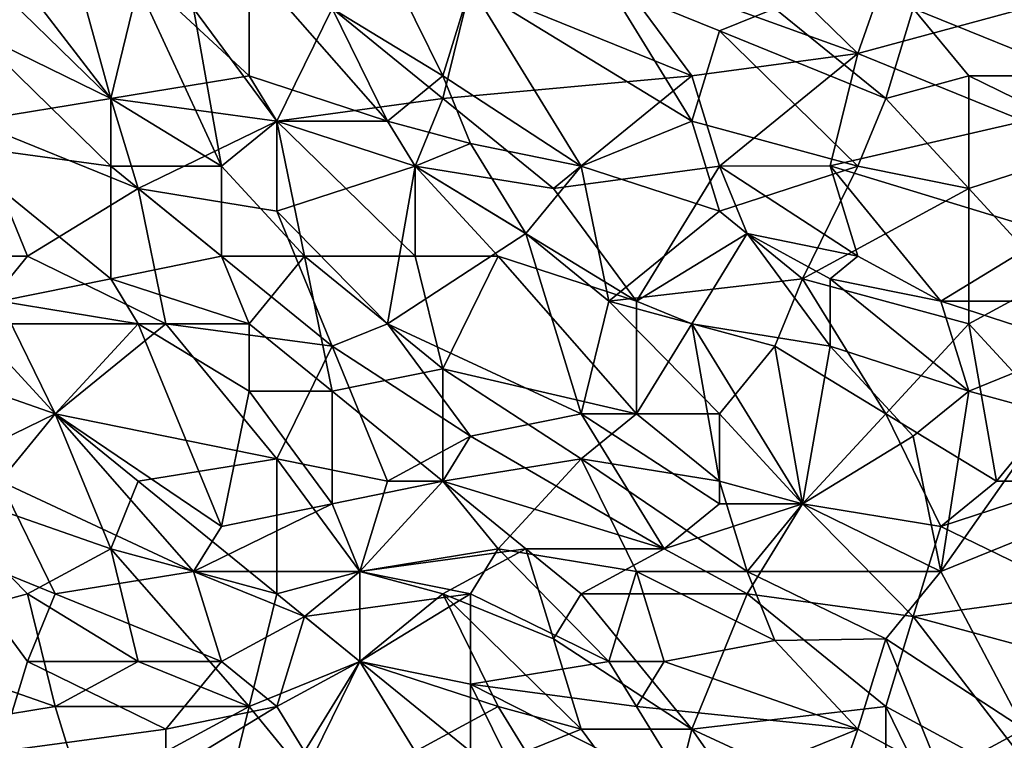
# Model space of a CAD drawing. Extents: x -0.7 to 0.7, y -0.35 to 0.35.
# Tile 118 of 226: x 0.08 to 0.22, y -0.09 to 0.01. Entities that reach past the tile are written whole.
import ezdxf

# ---------------------------------------------------------------- set-up
doc = ezdxf.new("R2010")
doc.units = 0

msp = doc.modelspace()

# ---------------------------------------------------------------- linework, layer by layer
for points in [[(0.0955, 0.00206, 0.43709), (0.08786, 0.03003, 0.43709), (0.0764, 0.02692, 0.43709)], [(0.11459, 0.00517, 0.4371), (0.11459, 0.0207, 0.4371), (0.08786, 0.03003, 0.43709)], [(0.0955, 0.00206, 0.43709), (0.11459, 0.00517, 0.4371), (0.08786, 0.03003, 0.43709)], [(0.1986, 0.00827, 0.41247), (0.1795, 0.02692, 0.41246), (0.20623, 0.03003, 0.41245)], [(0.1986, 0.00827, 0.41247), (0.20623, 0.03003, 0.41245), (0.22151, 0.01449, 0.41245)], [(0.0764, -0.00105, 0.43709), (0.0955, 0.00206, 0.43709), (0.0764, 0.02692, 0.43709)], [(0.1986, 0.00827, 0.41247), (0.16423, 0.0207, 0.41244), (0.1795, 0.02692, 0.41246)], [(0.0955, 0.00206, 0.41241), (0.0764, 0.0207, 0.41239), (0.09931, 0.0176, 0.41242)], [(0.0764, 0.01138, 0.4124), (0.0764, 0.0207, 0.41239), (0.0955, 0.00206, 0.41241)], [(0.13368, -0.00105, 0.43706), (0.12604, 0.01449, 0.43708), (0.11459, 0.0207, 0.4371)], [(0.13368, -0.00105, 0.43706), (0.11459, 0.0207, 0.4371), (0.11459, 0.00517, 0.4371)], [(0.12604, 0.01449, 0.43708), (0.14132, 0.00517, 0.4371), (0.13368, 0.0207, 0.43707)], [(0.14132, 0.00517, 0.4371), (0.14514, 0.0176, 0.43708), (0.13368, 0.0207, 0.43707)], [(0.17569, 0.00517, 0.41245), (0.14514, 0.0176, 0.41243), (0.16423, 0.0207, 0.41244)], [(0.17569, 0.00517, 0.41245), (0.16423, 0.0207, 0.41244), (0.1986, 0.00827, 0.41247)], [(0.22914, 0.00517, 0.43709), (0.22533, 0.0207, 0.43709), (0.20623, 0.01449, 0.43708)], [(0.11077, -0.00726, 0.41242), (0.0955, 0.00206, 0.41241), (0.09931, 0.0176, 0.41242)], [(0.11077, -0.00726, 0.41242), (0.09931, 0.0176, 0.41242), (0.10695, 0.01449, 0.4124)], [(0.14132, 0.00206, 0.41244), (0.12604, 0.01449, 0.41244), (0.14514, 0.0176, 0.41243)], [(0.14132, 0.00206, 0.41244), (0.14514, 0.0176, 0.41243), (0.17569, 0.00517, 0.41245)], [(0.16041, -0.00726, 0.43709), (0.14514, 0.0176, 0.43708), (0.14132, 0.00517, 0.4371)], [(0.14514, 0.0176, 0.43708), (0.17569, -0.00105, 0.43707), (0.16423, 0.0176, 0.43709)], [(0.16041, -0.00726, 0.43709), (0.17569, -0.00105, 0.43707), (0.14514, 0.0176, 0.43708)], [(0.1795, 0.01138, 0.43709), (0.18714, 0.01449, 0.4371), (0.16423, 0.0176, 0.43709)], [(0.17569, -0.00105, 0.43707), (0.1795, 0.01138, 0.43709), (0.16423, 0.0176, 0.43709)], [(0.12604, 0.01449, 0.41244), (0.11841, -0.00105, 0.41243), (0.10695, 0.01449, 0.4124)], [(0.11077, -0.00726, 0.41242), (0.10695, 0.01449, 0.4124), (0.11841, -0.00105, 0.41243)], [(0.11841, -0.00105, 0.41243), (0.12604, 0.01449, 0.41244), (0.14132, 0.00206, 0.41244)], [(0.14132, 0.00517, 0.4371), (0.12604, 0.01449, 0.43708), (0.13368, -0.00105, 0.43706)], [(0.20242, 0.00206, 0.43708), (0.18714, 0.01449, 0.4371), (0.1795, 0.01138, 0.43709)], [(0.20242, 0.00206, 0.43708), (0.20623, 0.01449, 0.43708), (0.18714, 0.01449, 0.4371)], [(0.22151, -0.00105, 0.41247), (0.1986, 0.00827, 0.41247), (0.22151, 0.01449, 0.41245)], [(0.20242, 0.00206, 0.43708), (0.21387, 0.00517, 0.43708), (0.20623, 0.01449, 0.43708)], [(0.21387, 0.00517, 0.43708), (0.22914, 0.00517, 0.43709), (0.20623, 0.01449, 0.43708)], [(0.07258, -0.00415, 0.41241), (0.0764, 0.01138, 0.4124), (0.0955, -0.00726, 0.41243)], [(0.0955, -0.00726, 0.41243), (0.0764, 0.01138, 0.4124), (0.0955, 0.00206, 0.41241)], [(0.17569, -0.00105, 0.43707), (0.1986, -0.00726, 0.4371), (0.1795, 0.01138, 0.43709)], [(0.1986, -0.00726, 0.4371), (0.20242, 0.00206, 0.43708), (0.1795, 0.01138, 0.43709)], [(0.17569, 0.00517, 0.41245), (0.1986, 0.00827, 0.41247), (0.1795, -0.00726, 0.41245)], [(0.1986, 0.00827, 0.41247), (0.19478, -0.00724, 0.41246), (0.1795, -0.00726, 0.41245)], [(0.1986, 0.00827, 0.41247), (0.22151, -0.00105, 0.41247), (0.19478, -0.00724, 0.41246)], [(0.0955, 0.00206, 0.43709), (0.11841, -0.00105, 0.43708), (0.11459, 0.00517, 0.4371)], [(0.11841, -0.00105, 0.43708), (0.13368, -0.00105, 0.43706), (0.11459, 0.00517, 0.4371)], [(0.13368, -0.00105, 0.43706), (0.14514, -0.00415, 0.4371), (0.14132, 0.00517, 0.4371)], [(0.15659, -0.01037, 0.41245), (0.14132, 0.00206, 0.41244), (0.17569, 0.00517, 0.41245)], [(0.14514, -0.00415, 0.4371), (0.16041, -0.00726, 0.43709), (0.14132, 0.00517, 0.4371)], [(0.15659, -0.01037, 0.41245), (0.17569, 0.00517, 0.41245), (0.1795, -0.00726, 0.41245)], [(0.21387, -0.01037, 0.43707), (0.21387, 0.00517, 0.43708), (0.20242, 0.00206, 0.43708)], [(0.23296, -0.00415, 0.43707), (0.22914, 0.00517, 0.43709), (0.21387, 0.00517, 0.43708)], [(0.21387, -0.01037, 0.43707), (0.23296, -0.00415, 0.43707), (0.21387, 0.00517, 0.43708)], [(0.09931, -0.01037, 0.43708), (0.0955, 0.00206, 0.43709), (0.0764, -0.00105, 0.43709)], [(0.09931, -0.01037, 0.43708), (0.11841, -0.00105, 0.43708), (0.0955, 0.00206, 0.43709)], [(0.0955, -0.00726, 0.41243), (0.0955, 0.00206, 0.41241), (0.11077, -0.00726, 0.41242)], [(0.11841, -0.00105, 0.41243), (0.14132, 0.00206, 0.41244), (0.1375, -0.00726, 0.41245)], [(0.1375, -0.00726, 0.41245), (0.14132, 0.00206, 0.41244), (0.15659, -0.01037, 0.41245)], [(0.21387, -0.01037, 0.43707), (0.20242, 0.00206, 0.43708), (0.1986, -0.00726, 0.4371)], [(0.08404, -0.01969, 0.43709), (0.0764, -0.00105, 0.43709), (0.07258, -0.01969, 0.43707)], [(0.08404, -0.01969, 0.43709), (0.09931, -0.01037, 0.43708), (0.0764, -0.00105, 0.43709)], [(0.09931, -0.01037, 0.43708), (0.11841, -0.01348, 0.43709), (0.11841, -0.00105, 0.43708)], [(0.11077, -0.00726, 0.41242), (0.11841, -0.00105, 0.41243), (0.12223, -0.01969, 0.41244)], [(0.1375, -0.00726, 0.43708), (0.13368, -0.00105, 0.43706), (0.11841, -0.00105, 0.43708)], [(0.11841, -0.01348, 0.43709), (0.1375, -0.00726, 0.43708), (0.11841, -0.00105, 0.43708)], [(0.11841, -0.00105, 0.41243), (0.1375, -0.00726, 0.41245), (0.1375, -0.01969, 0.41246)], [(0.12223, -0.01969, 0.41244), (0.11841, -0.00105, 0.41243), (0.1375, -0.01969, 0.41246)], [(0.1375, -0.00726, 0.43708), (0.14514, -0.00415, 0.4371), (0.13368, -0.00105, 0.43706)], [(0.1795, -0.01348, 0.43708), (0.17569, -0.00105, 0.43707), (0.16041, -0.00726, 0.43709)], [(0.1795, -0.01348, 0.43708), (0.1986, -0.00726, 0.4371), (0.17569, -0.00105, 0.43707)], [(0.19478, -0.00724, 0.41246), (0.22151, -0.00105, 0.41247), (0.22533, -0.01658, 0.41245)], [(0.0955, -0.0228, 0.41242), (0.07258, -0.00415, 0.41241), (0.0955, -0.00726, 0.41243)], [(0.08022, -0.02591, 0.4124), (0.07258, -0.00415, 0.41241), (0.0955, -0.0228, 0.41242)], [(0.1375, -0.00726, 0.43708), (0.15277, -0.01658, 0.4371), (0.14514, -0.00415, 0.4371)], [(0.15277, -0.01658, 0.4371), (0.16041, -0.00726, 0.43709), (0.14514, -0.00415, 0.4371)], [(0.22533, -0.0228, 0.43708), (0.23296, -0.00415, 0.43707), (0.21387, -0.01037, 0.43707)], [(0.11077, -0.01969, 0.41242), (0.0955, -0.00726, 0.41243), (0.11077, -0.00726, 0.41242)], [(0.11077, -0.01969, 0.41242), (0.0955, -0.0228, 0.41242), (0.0955, -0.00726, 0.41243)], [(0.12223, -0.01969, 0.41244), (0.11077, -0.01969, 0.41242), (0.11077, -0.00726, 0.41242)], [(0.13368, -0.02901, 0.43708), (0.1375, -0.00726, 0.43708), (0.11841, -0.01348, 0.43709)], [(0.13368, -0.02901, 0.43708), (0.15277, -0.01658, 0.4371), (0.1375, -0.00726, 0.43708)], [(0.16805, -0.02591, 0.41244), (0.1375, -0.00726, 0.41245), (0.15659, -0.01037, 0.41245)], [(0.14896, -0.01969, 0.41244), (0.1375, -0.01969, 0.41246), (0.1375, -0.00726, 0.41245)], [(0.14896, -0.01969, 0.41244), (0.1375, -0.00726, 0.41245), (0.16805, -0.02591, 0.41244)], [(0.16423, -0.02591, 0.43707), (0.16041, -0.00726, 0.43709), (0.15277, -0.01658, 0.4371)], [(0.16805, -0.02591, 0.41244), (0.15659, -0.01037, 0.41245), (0.1795, -0.00726, 0.41245)], [(0.16423, -0.02591, 0.43707), (0.1795, -0.01348, 0.43708), (0.16041, -0.00726, 0.43709)], [(0.18332, -0.01658, 0.41244), (0.16805, -0.02591, 0.41244), (0.1795, -0.00726, 0.41245)], [(0.1795, -0.00726, 0.41245), (0.19478, -0.00724, 0.41246), (0.1986, -0.01969, 0.41246)], [(0.1795, -0.01348, 0.43708), (0.19096, -0.0228, 0.43708), (0.1986, -0.00726, 0.4371)], [(0.18332, -0.01658, 0.41244), (0.1795, -0.00726, 0.41245), (0.1986, -0.01969, 0.41246)], [(0.19096, -0.0228, 0.43708), (0.21387, -0.01037, 0.43707), (0.1986, -0.00726, 0.4371)], [(0.21005, -0.02591, 0.41245), (0.1986, -0.01969, 0.41246), (0.19478, -0.00724, 0.41246)], [(0.22533, -0.01658, 0.41245), (0.21005, -0.02591, 0.41245), (0.19478, -0.00724, 0.41246)], [(0.08404, -0.01969, 0.43709), (0.10313, -0.02901, 0.4371), (0.09931, -0.01037, 0.43708)], [(0.12604, -0.03212, 0.43704), (0.11841, -0.01348, 0.43709), (0.09931, -0.01037, 0.43708)], [(0.10313, -0.02901, 0.4371), (0.12604, -0.03212, 0.43704), (0.09931, -0.01037, 0.43708)], [(0.21387, -0.02901, 0.43706), (0.21387, -0.01037, 0.43707), (0.19096, -0.0228, 0.43708)], [(0.21387, -0.02901, 0.43706), (0.22533, -0.0228, 0.43708), (0.21387, -0.01037, 0.43707)], [(0.12604, -0.03212, 0.43704), (0.13368, -0.02901, 0.43708), (0.11841, -0.01348, 0.43709)], [(0.16423, -0.02591, 0.43707), (0.19096, -0.0228, 0.43708), (0.1795, -0.01348, 0.43708)], [(0.16041, -0.04144, 0.43707), (0.15277, -0.01658, 0.4371), (0.13368, -0.02901, 0.43708)], [(0.16041, -0.04144, 0.43707), (0.16423, -0.02591, 0.43707), (0.15277, -0.01658, 0.4371)], [(0.17569, -0.02901, 0.41245), (0.16805, -0.02591, 0.41244), (0.18332, -0.01658, 0.41244)], [(0.18332, -0.01658, 0.41244), (0.19478, -0.03212, 0.41248), (0.17569, -0.02901, 0.41245)], [(0.19478, -0.0228, 0.41245), (0.18332, -0.01658, 0.41244), (0.1986, -0.01969, 0.41246)], [(0.18332, -0.01658, 0.41244), (0.19478, -0.0228, 0.41245), (0.19478, -0.03212, 0.41248)], [(0.22151, -0.02591, 0.41244), (0.21005, -0.02591, 0.41245), (0.22533, -0.01658, 0.41245)], [(0.0764, -0.02901, 0.43709), (0.08404, -0.01969, 0.43709), (0.07258, -0.01969, 0.43707)], [(0.10313, -0.02901, 0.4371), (0.08404, -0.01969, 0.43709), (0.0764, -0.02901, 0.43709)], [(0.0955, -0.0228, 0.41242), (0.11077, -0.01969, 0.41242), (0.11459, -0.02901, 0.41242)], [(0.11459, -0.02901, 0.41242), (0.11077, -0.01969, 0.41242), (0.12223, -0.01969, 0.41244)], [(0.11459, -0.02901, 0.41242), (0.12223, -0.01969, 0.41244), (0.12604, -0.03833, 0.41246)], [(0.12223, -0.01969, 0.41244), (0.1375, -0.01969, 0.41246), (0.14132, -0.03523, 0.41244)], [(0.12604, -0.03833, 0.41246), (0.12223, -0.01969, 0.41244), (0.14132, -0.03523, 0.41244)], [(0.14132, -0.03523, 0.41244), (0.1375, -0.01969, 0.41246), (0.14896, -0.01969, 0.41244)], [(0.16805, -0.04144, 0.41245), (0.14132, -0.03523, 0.41244), (0.14896, -0.01969, 0.41244)], [(0.16805, -0.04144, 0.41245), (0.14896, -0.01969, 0.41244), (0.16805, -0.02591, 0.41244)], [(0.19478, -0.0228, 0.41245), (0.1986, -0.01969, 0.41246), (0.21005, -0.02591, 0.41245)], [(0.09931, -0.02901, 0.41242), (0.08022, -0.02591, 0.4124), (0.0955, -0.0228, 0.41242)], [(0.09931, -0.02901, 0.41242), (0.0955, -0.0228, 0.41242), (0.11459, -0.02901, 0.41242)], [(0.18714, -0.03212, 0.43708), (0.19096, -0.0228, 0.43708), (0.16423, -0.02591, 0.43707)], [(0.20242, -0.04144, 0.43707), (0.19096, -0.0228, 0.43708), (0.18714, -0.03212, 0.43708)], [(0.20242, -0.04144, 0.43707), (0.21387, -0.02901, 0.43706), (0.19096, -0.0228, 0.43708)], [(0.21387, -0.03833, 0.41245), (0.19478, -0.0228, 0.41245), (0.21005, -0.02591, 0.41245)], [(0.19478, -0.03212, 0.41248), (0.19478, -0.0228, 0.41245), (0.21387, -0.03833, 0.41245)], [(0.22533, -0.04144, 0.43707), (0.22533, -0.0228, 0.43708), (0.21387, -0.02901, 0.43706)], [(0.08786, -0.04144, 0.41242), (0.06113, -0.03212, 0.4124), (0.08022, -0.02591, 0.4124)], [(0.08786, -0.04144, 0.41242), (0.08022, -0.02591, 0.4124), (0.09931, -0.02901, 0.41242)], [(0.1795, -0.04144, 0.43707), (0.16423, -0.02591, 0.43707), (0.16041, -0.04144, 0.43707)], [(0.1795, -0.04144, 0.43707), (0.18714, -0.03212, 0.43708), (0.16423, -0.02591, 0.43707)], [(0.16805, -0.04144, 0.41245), (0.16805, -0.02591, 0.41244), (0.17569, -0.02901, 0.41245)], [(0.22151, -0.02591, 0.41244), (0.22914, -0.03212, 0.41246), (0.21005, -0.02591, 0.41245)], [(0.21387, -0.03833, 0.41245), (0.21005, -0.02591, 0.41245), (0.22914, -0.03212, 0.41246)], [(0.06877, -0.05076, 0.43708), (0.08786, -0.04144, 0.43708), (0.0764, -0.02901, 0.43709)], [(0.08786, -0.04144, 0.43708), (0.10313, -0.02901, 0.4371), (0.0764, -0.02901, 0.43709)], [(0.08786, -0.04144, 0.43708), (0.11841, -0.04766, 0.43707), (0.10313, -0.02901, 0.4371)], [(0.08786, -0.04144, 0.41242), (0.09931, -0.02901, 0.41242), (0.11077, -0.05698, 0.41244)], [(0.11459, -0.03833, 0.41244), (0.09931, -0.02901, 0.41242), (0.11459, -0.02901, 0.41242)], [(0.11077, -0.05698, 0.41244), (0.09931, -0.02901, 0.41242), (0.11459, -0.03833, 0.41244)], [(0.11841, -0.04766, 0.43707), (0.12604, -0.03212, 0.43704), (0.10313, -0.02901, 0.4371)], [(0.11459, -0.03833, 0.41244), (0.11459, -0.02901, 0.41242), (0.12604, -0.03833, 0.41246)], [(0.14514, -0.04455, 0.43707), (0.13368, -0.02901, 0.43708), (0.12604, -0.03212, 0.43704)], [(0.16041, -0.04144, 0.43707), (0.13368, -0.02901, 0.43708), (0.14514, -0.04455, 0.43707)], [(0.16805, -0.04144, 0.41245), (0.17569, -0.02901, 0.41245), (0.1795, -0.05076, 0.41245)], [(0.19096, -0.05387, 0.41248), (0.17569, -0.02901, 0.41245), (0.19478, -0.03212, 0.41248)], [(0.19096, -0.05387, 0.41248), (0.1795, -0.05076, 0.41245), (0.17569, -0.02901, 0.41245)], [(0.21769, -0.05076, 0.43706), (0.21387, -0.02901, 0.43706), (0.20242, -0.04144, 0.43707)], [(0.21769, -0.05076, 0.43706), (0.22533, -0.04144, 0.43707), (0.21387, -0.02901, 0.43706)], [(0.08786, -0.04144, 0.41242), (0.08022, -0.05076, 0.41242), (0.06113, -0.03212, 0.4124)], [(0.13368, -0.05076, 0.43708), (0.12604, -0.03212, 0.43704), (0.11841, -0.04766, 0.43707)], [(0.13368, -0.05076, 0.43708), (0.14514, -0.04455, 0.43707), (0.12604, -0.03212, 0.43704)], [(0.19096, -0.05387, 0.43708), (0.18714, -0.03212, 0.43708), (0.1795, -0.04144, 0.43707)], [(0.19096, -0.05387, 0.43708), (0.20242, -0.04144, 0.43707), (0.18714, -0.03212, 0.43708)], [(0.19478, -0.03212, 0.41248), (0.20623, -0.04455, 0.41246), (0.19096, -0.05387, 0.41248)], [(0.20623, -0.04455, 0.41246), (0.19478, -0.03212, 0.41248), (0.21387, -0.03833, 0.41245)], [(0.21387, -0.03833, 0.41245), (0.22914, -0.03212, 0.41246), (0.22533, -0.04144, 0.41246)], [(0.14132, -0.03523, 0.41244), (0.14132, -0.05076, 0.41244), (0.12604, -0.03833, 0.41246)], [(0.14132, -0.05076, 0.41244), (0.14132, -0.03523, 0.41244), (0.16041, -0.04766, 0.41246)], [(0.16041, -0.04766, 0.41246), (0.14132, -0.03523, 0.41244), (0.16805, -0.04144, 0.41245)], [(0.11077, -0.05698, 0.41244), (0.11459, -0.03833, 0.41244), (0.12604, -0.05387, 0.41247)], [(0.11459, -0.03833, 0.41244), (0.12604, -0.03833, 0.41246), (0.12604, -0.05387, 0.41247)], [(0.12604, -0.03833, 0.41246), (0.14132, -0.05076, 0.41244), (0.12604, -0.05387, 0.41247)], [(0.21387, -0.03833, 0.41245), (0.21005, -0.06319, 0.41248), (0.20623, -0.04455, 0.41246)], [(0.22533, -0.04144, 0.41246), (0.21005, -0.06319, 0.41248), (0.21387, -0.03833, 0.41245)], [(0.0955, -0.06009, 0.43708), (0.08786, -0.04144, 0.43708), (0.06877, -0.05076, 0.43708)], [(0.08022, -0.05076, 0.41242), (0.08786, -0.04144, 0.41242), (0.10695, -0.06319, 0.41244)], [(0.09931, -0.05076, 0.43708), (0.11841, -0.04766, 0.43707), (0.08786, -0.04144, 0.43708)], [(0.10695, -0.06319, 0.41244), (0.08786, -0.04144, 0.41242), (0.11077, -0.05698, 0.41244)], [(0.0955, -0.06009, 0.43708), (0.09931, -0.05076, 0.43708), (0.08786, -0.04144, 0.43708)], [(0.17187, -0.06009, 0.43707), (0.16041, -0.04144, 0.43707), (0.14514, -0.04455, 0.43707)], [(0.1795, -0.05076, 0.41245), (0.16041, -0.04766, 0.41246), (0.16805, -0.04144, 0.41245)], [(0.16041, -0.04144, 0.43707), (0.1795, -0.05387, 0.43708), (0.1795, -0.04144, 0.43707)], [(0.17187, -0.06009, 0.43707), (0.1795, -0.05387, 0.43708), (0.16041, -0.04144, 0.43707)], [(0.1795, -0.05387, 0.43708), (0.19096, -0.05387, 0.43708), (0.1795, -0.04144, 0.43707)], [(0.21005, -0.05698, 0.43706), (0.20242, -0.04144, 0.43707), (0.19096, -0.05387, 0.43708)], [(0.21005, -0.05698, 0.43706), (0.21769, -0.05076, 0.43706), (0.20242, -0.04144, 0.43707)], [(0.22533, -0.05698, 0.41247), (0.21005, -0.06319, 0.41248), (0.22533, -0.04144, 0.41246)], [(0.21769, -0.05076, 0.43706), (0.22914, -0.05076, 0.43706), (0.22533, -0.04144, 0.43707)], [(0.13368, -0.05076, 0.43708), (0.14132, -0.05076, 0.43707), (0.14514, -0.04455, 0.43707)], [(0.14132, -0.05076, 0.43707), (0.17187, -0.06009, 0.43707), (0.14514, -0.04455, 0.43707)], [(0.19096, -0.05387, 0.41248), (0.20623, -0.04455, 0.41246), (0.21005, -0.06319, 0.41248)], [(0.11841, -0.0663, 0.43709), (0.11841, -0.04766, 0.43707), (0.09931, -0.05076, 0.43708)], [(0.12986, -0.06319, 0.43707), (0.13368, -0.05076, 0.43708), (0.11841, -0.04766, 0.43707)], [(0.12986, -0.06319, 0.43707), (0.11841, -0.04766, 0.43707), (0.11841, -0.0663, 0.43709)], [(0.14896, -0.06009, 0.41245), (0.14132, -0.05076, 0.41244), (0.16041, -0.04766, 0.41246)], [(0.14896, -0.06009, 0.41245), (0.16041, -0.04766, 0.41246), (0.16805, -0.06319, 0.41245)], [(0.16041, -0.04766, 0.41246), (0.1795, -0.05076, 0.41245), (0.18332, -0.06319, 0.41246)], [(0.16805, -0.06319, 0.41245), (0.16041, -0.04766, 0.41246), (0.18332, -0.06319, 0.41246)], [(0.08404, -0.0663, 0.4371), (0.06877, -0.05076, 0.43708), (0.06113, -0.07251, 0.4371)], [(0.08404, -0.0663, 0.4371), (0.0955, -0.06009, 0.43708), (0.06877, -0.05076, 0.43708)], [(0.07258, -0.06009, 0.41242), (0.08022, -0.05076, 0.41242), (0.08786, -0.0663, 0.41242)], [(0.08786, -0.0663, 0.41242), (0.08022, -0.05076, 0.41242), (0.10695, -0.06319, 0.41244)], [(0.0955, -0.06009, 0.43708), (0.11841, -0.0663, 0.43709), (0.09931, -0.05076, 0.43708)], [(0.14132, -0.05076, 0.41244), (0.12986, -0.06319, 0.41247), (0.12604, -0.05387, 0.41247)], [(0.12986, -0.06319, 0.43707), (0.14132, -0.05076, 0.43707), (0.13368, -0.05076, 0.43708)], [(0.12986, -0.06319, 0.41247), (0.14132, -0.05076, 0.41244), (0.14896, -0.06009, 0.41245)], [(0.15277, -0.06009, 0.43709), (0.14132, -0.05076, 0.43707), (0.12986, -0.06319, 0.43707)], [(0.15277, -0.06009, 0.43709), (0.17187, -0.06009, 0.43707), (0.14132, -0.05076, 0.43707)], [(0.18332, -0.06319, 0.41246), (0.1795, -0.05076, 0.41245), (0.19096, -0.05387, 0.41248)], [(0.21005, -0.05698, 0.43706), (0.22914, -0.05076, 0.43706), (0.21769, -0.05076, 0.43706)], [(0.22914, -0.0663, 0.43709), (0.22914, -0.05076, 0.43706), (0.21005, -0.05698, 0.43706)], [(0.10695, -0.06319, 0.41244), (0.11077, -0.05698, 0.41244), (0.12604, -0.05387, 0.41247)], [(0.12986, -0.06319, 0.41247), (0.10695, -0.06319, 0.41244), (0.12604, -0.05387, 0.41247)], [(0.17187, -0.06009, 0.43707), (0.19096, -0.05387, 0.43708), (0.1795, -0.05387, 0.43708)], [(0.18332, -0.0663, 0.4371), (0.19096, -0.05387, 0.43708), (0.17187, -0.06009, 0.43707)], [(0.18332, -0.06319, 0.41246), (0.19096, -0.05387, 0.41248), (0.21005, -0.06319, 0.41248)], [(0.19096, -0.05387, 0.43708), (0.18332, -0.0663, 0.4371), (0.20623, -0.06941, 0.43707)], [(0.20623, -0.06941, 0.43707), (0.21005, -0.05698, 0.43706), (0.19096, -0.05387, 0.43708)], [(0.20623, -0.06941, 0.43707), (0.22914, -0.0663, 0.43709), (0.21005, -0.05698, 0.43706)], [(0.22151, -0.08494, 0.41246), (0.21005, -0.06319, 0.41248), (0.22533, -0.05698, 0.41247)], [(0.08404, -0.07562, 0.41243), (0.07258, -0.06009, 0.41242), (0.08786, -0.0663, 0.41242)], [(0.08022, -0.08805, 0.41242), (0.07258, -0.06009, 0.41242), (0.08404, -0.07562, 0.41243)], [(0.08404, -0.0663, 0.4371), (0.09931, -0.07562, 0.43709), (0.0955, -0.06009, 0.43708)], [(0.09931, -0.07562, 0.43709), (0.11459, -0.08184, 0.43709), (0.0955, -0.06009, 0.43708)], [(0.11459, -0.08184, 0.43709), (0.11841, -0.0663, 0.43709), (0.0955, -0.06009, 0.43708)], [(0.12986, -0.06319, 0.41247), (0.14896, -0.06009, 0.41245), (0.14514, -0.0663, 0.41246)], [(0.14132, -0.0663, 0.43708), (0.15277, -0.06009, 0.43709), (0.12986, -0.06319, 0.43707)], [(0.14132, -0.0663, 0.43708), (0.15659, -0.07251, 0.43709), (0.15277, -0.06009, 0.43709)], [(0.16423, -0.07562, 0.41246), (0.14514, -0.0663, 0.41246), (0.14896, -0.06009, 0.41245)], [(0.16423, -0.07562, 0.41246), (0.14896, -0.06009, 0.41245), (0.16805, -0.06319, 0.41245)], [(0.16041, -0.0663, 0.43709), (0.17187, -0.06009, 0.43707), (0.15277, -0.06009, 0.43709)], [(0.15659, -0.07251, 0.43709), (0.16041, -0.0663, 0.43709), (0.15277, -0.06009, 0.43709)], [(0.16041, -0.0663, 0.43709), (0.18332, -0.0663, 0.4371), (0.17187, -0.06009, 0.43707)], [(0.11077, -0.07562, 0.41243), (0.08786, -0.0663, 0.41242), (0.10695, -0.06319, 0.41244)], [(0.12986, -0.06319, 0.41247), (0.12223, -0.06941, 0.41246), (0.10695, -0.06319, 0.41244)], [(0.11077, -0.07562, 0.41243), (0.10695, -0.06319, 0.41244), (0.12223, -0.06941, 0.41246)], [(0.12986, -0.07562, 0.43707), (0.12986, -0.06319, 0.43707), (0.11841, -0.0663, 0.43709)], [(0.12986, -0.06319, 0.41247), (0.14514, -0.0663, 0.41246), (0.12223, -0.06941, 0.41246)], [(0.12986, -0.06319, 0.43707), (0.12986, -0.07562, 0.43707), (0.14132, -0.0663, 0.43708)], [(0.17187, -0.07562, 0.41243), (0.16423, -0.07562, 0.41246), (0.16805, -0.06319, 0.41245)], [(0.18714, -0.07271, 0.41246), (0.16805, -0.06319, 0.41245), (0.18332, -0.06319, 0.41246)], [(0.17187, -0.07562, 0.41243), (0.16805, -0.06319, 0.41245), (0.18714, -0.07271, 0.41246)], [(0.20242, -0.07251, 0.41247), (0.18332, -0.06319, 0.41246), (0.21005, -0.06319, 0.41248)], [(0.20242, -0.07251, 0.41247), (0.18714, -0.07271, 0.41246), (0.18332, -0.06319, 0.41246)], [(0.20242, -0.07251, 0.41247), (0.21005, -0.06319, 0.41248), (0.22151, -0.08494, 0.41246)], [(0.06113, -0.07251, 0.4371), (0.08786, -0.08184, 0.43709), (0.08404, -0.0663, 0.4371)], [(0.08404, -0.07562, 0.41243), (0.08786, -0.0663, 0.41242), (0.11077, -0.07562, 0.41243)], [(0.08786, -0.08184, 0.43709), (0.09931, -0.07562, 0.43709), (0.08404, -0.0663, 0.4371)], [(0.11459, -0.08184, 0.43709), (0.12986, -0.07562, 0.43707), (0.11841, -0.0663, 0.43709)], [(0.14514, -0.0663, 0.41246), (0.12986, -0.07562, 0.41245), (0.12223, -0.06941, 0.41246)], [(0.12986, -0.07562, 0.43707), (0.14896, -0.08184, 0.43709), (0.14132, -0.0663, 0.43708)], [(0.14514, -0.07873, 0.41245), (0.12986, -0.07562, 0.41245), (0.14514, -0.0663, 0.41246)], [(0.16041, -0.08494, 0.4371), (0.15659, -0.07251, 0.43709), (0.14132, -0.0663, 0.43708)], [(0.14896, -0.08184, 0.43709), (0.16041, -0.08494, 0.4371), (0.14132, -0.0663, 0.43708)], [(0.14514, -0.07873, 0.41245), (0.14514, -0.0663, 0.41246), (0.16423, -0.07562, 0.41246)], [(0.17569, -0.08494, 0.43708), (0.16041, -0.0663, 0.43709), (0.15659, -0.07251, 0.43709)], [(0.17569, -0.08494, 0.43708), (0.18332, -0.0663, 0.4371), (0.16041, -0.0663, 0.43709)], [(0.17569, -0.08494, 0.43708), (0.20242, -0.08184, 0.43708), (0.18332, -0.0663, 0.4371)], [(0.20242, -0.08184, 0.43708), (0.20623, -0.06941, 0.43707), (0.18332, -0.0663, 0.4371)], [(0.20623, -0.06941, 0.43707), (0.22914, -0.07562, 0.43708), (0.22914, -0.0663, 0.43709)], [(0.11077, -0.07562, 0.41243), (0.12223, -0.06941, 0.41246), (0.11841, -0.08184, 0.41246)], [(0.11841, -0.08184, 0.41246), (0.12223, -0.06941, 0.41246), (0.12986, -0.07562, 0.41245)], [(0.20242, -0.08184, 0.43708), (0.22533, -0.09427, 0.43709), (0.20623, -0.06941, 0.43707)], [(0.22533, -0.09427, 0.43709), (0.22914, -0.07562, 0.43708), (0.20623, -0.06941, 0.43707)], [(0.06877, -0.08494, 0.43709), (0.08786, -0.08184, 0.43709), (0.06113, -0.07251, 0.4371)], [(0.16041, -0.08494, 0.4371), (0.17569, -0.08494, 0.43708), (0.15659, -0.07251, 0.43709)], [(0.17187, -0.07562, 0.41243), (0.18714, -0.07271, 0.41246), (0.1986, -0.08494, 0.41247)], [(0.18714, -0.07271, 0.41246), (0.20242, -0.07251, 0.41247), (0.1986, -0.08494, 0.41247)], [(0.1986, -0.08494, 0.41247), (0.20242, -0.07251, 0.41247), (0.21005, -0.09116, 0.41247)], [(0.21005, -0.09116, 0.41247), (0.20242, -0.07251, 0.41247), (0.22151, -0.08494, 0.41246)], [(0.08022, -0.08805, 0.41242), (0.08404, -0.07562, 0.41243), (0.10313, -0.08494, 0.41242)], [(0.08404, -0.07562, 0.41243), (0.11077, -0.07562, 0.41243), (0.10313, -0.08494, 0.41242)], [(0.11459, -0.08184, 0.43709), (0.09931, -0.07562, 0.43709), (0.08786, -0.08184, 0.43709)], [(0.11841, -0.08184, 0.41246), (0.10313, -0.08494, 0.41242), (0.11077, -0.07562, 0.41243)], [(0.12223, -0.09116, 0.43706), (0.12986, -0.07562, 0.43707), (0.11459, -0.08184, 0.43709)], [(0.11841, -0.08184, 0.41246), (0.12986, -0.07562, 0.41245), (0.12223, -0.08805, 0.41248)], [(0.12223, -0.09116, 0.43706), (0.1375, -0.08805, 0.43708), (0.12986, -0.07562, 0.43707)], [(0.14514, -0.08805, 0.41246), (0.12223, -0.08805, 0.41248), (0.12986, -0.07562, 0.41245)], [(0.1375, -0.08805, 0.43708), (0.14896, -0.08184, 0.43709), (0.12986, -0.07562, 0.43707)], [(0.12986, -0.07562, 0.41245), (0.14514, -0.07873, 0.41245), (0.14514, -0.08805, 0.41246)], [(0.14514, -0.07873, 0.41245), (0.16423, -0.07562, 0.41246), (0.16805, -0.08184, 0.41244)], [(0.16805, -0.08184, 0.41244), (0.16423, -0.07562, 0.41246), (0.17187, -0.07562, 0.41243)], [(0.16805, -0.08184, 0.41244), (0.17187, -0.07562, 0.41243), (0.1986, -0.08494, 0.41247)], [(0.17569, -0.09427, 0.41246), (0.14514, -0.07873, 0.41245), (0.16805, -0.08184, 0.41244)], [(0.15277, -0.09427, 0.41244), (0.14514, -0.08805, 0.41246), (0.14514, -0.07873, 0.41245)], [(0.15277, -0.09427, 0.41244), (0.14514, -0.07873, 0.41245), (0.17569, -0.09427, 0.41246)], [(0.09168, -0.09427, 0.43709), (0.08786, -0.08184, 0.43709), (0.06877, -0.08494, 0.43709)], [(0.09168, -0.09427, 0.43709), (0.11459, -0.08184, 0.43709), (0.08786, -0.08184, 0.43709)], [(0.11077, -0.09737, 0.43708), (0.11459, -0.08184, 0.43709), (0.09168, -0.09427, 0.43709)], [(0.11841, -0.08184, 0.41246), (0.12223, -0.08805, 0.41248), (0.10313, -0.09116, 0.41242)], [(0.10313, -0.09116, 0.41242), (0.10313, -0.08494, 0.41242), (0.11841, -0.08184, 0.41246)], [(0.11077, -0.09737, 0.43708), (0.12223, -0.09116, 0.43706), (0.11459, -0.08184, 0.43709)], [(0.15277, -0.08805, 0.4371), (0.14896, -0.08184, 0.43709), (0.1375, -0.08805, 0.43708)], [(0.15277, -0.08805, 0.4371), (0.16041, -0.08494, 0.4371), (0.14896, -0.08184, 0.43709)], [(0.16805, -0.08184, 0.41244), (0.1986, -0.08494, 0.41247), (0.17569, -0.09427, 0.41246)], [(0.20242, -0.09737, 0.43708), (0.20242, -0.08184, 0.43708), (0.17569, -0.08494, 0.43708)], [(0.21005, -0.09737, 0.43708), (0.22533, -0.09427, 0.43709), (0.20242, -0.08184, 0.43708)], [(0.21005, -0.09737, 0.43708), (0.20242, -0.08184, 0.43708), (0.20242, -0.09737, 0.43708)], [(0.06495, -0.09427, 0.43709), (0.09168, -0.09427, 0.43709), (0.06877, -0.08494, 0.43709)], [(0.10313, -0.09116, 0.41242), (0.08022, -0.08805, 0.41242), (0.10313, -0.08494, 0.41242)], [(0.15277, -0.08805, 0.4371), (0.17187, -0.10048, 0.43708), (0.16041, -0.08494, 0.4371)], [(0.17187, -0.10048, 0.43708), (0.17569, -0.08494, 0.43708), (0.16041, -0.08494, 0.4371)], [(0.19096, -0.1067, 0.43709), (0.17569, -0.08494, 0.43708), (0.17187, -0.10048, 0.43708)], [(0.19096, -0.1067, 0.41247), (0.17569, -0.09427, 0.41246), (0.1986, -0.08494, 0.41247)], [(0.19096, -0.1067, 0.43709), (0.20242, -0.09737, 0.43708), (0.17569, -0.08494, 0.43708)], [(0.19096, -0.1067, 0.41247), (0.1986, -0.08494, 0.41247), (0.21005, -0.09116, 0.41247)], [(0.21005, -0.09116, 0.41247), (0.22151, -0.08494, 0.41246), (0.23296, -0.10359, 0.41247)]]:
    msp.add_3dface(points)

doc.saveas('drawing.dxf')
